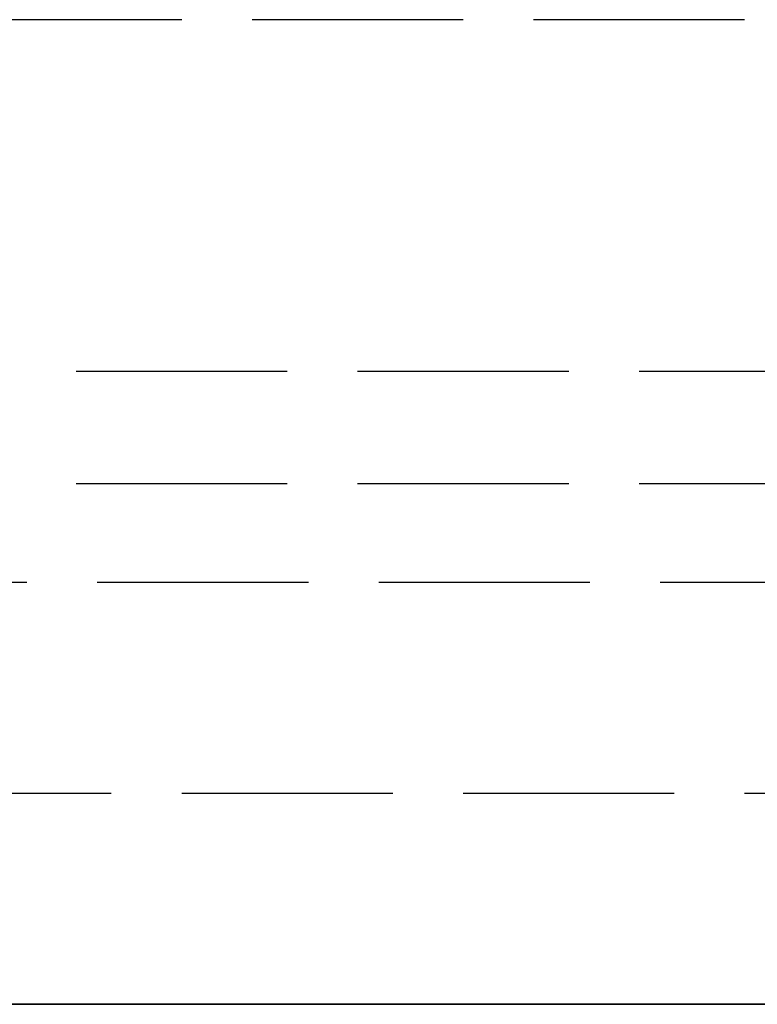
# Model space of a CAD drawing. Header units: millimetres. Extents: x -108 to 0, y 0 to 486.
# Tile 18 of 48: x -24.9 to -19.66, y 0 to 7. Entities that reach past the tile are written whole.
import ezdxf

# ---------------------------------------------------------------- set-up
doc = ezdxf.new("R2010")
doc.units = ezdxf.units.MM
doc.header["$LTSCALE"] = 10
doc.linetypes.add('ALLCAD_Strich', pattern=[0.2, 0.15, -0.05])
doc.layers.add('BESCH_KONT_sich_schn_ansi_2d', color=40, linetype='Continuous')
doc.layers.add('BESCH_KONT_sich_schn_grun_2d', color=10, linetype='Continuous')

msp = doc.modelspace()

# ---------------------------------------------------------------- linework, layer by layer
at = {"layer": 'BESCH_KONT_sich_schn_ansi_2d', "linetype": 'ALLCAD_Strich'}
for p, q in [((-5, 0, 47.8), (-107.4, 0, 47.8)), ((-5, 0, 52.8), (-107.4, 0, 52.8)), ((-5, 0, 431.8), (-107.4, 0, 431.8)), ((-5, 0, 436.8), (-107.4, 0, 436.8)), ((-107.4, 0, 436.7898), (-5, 0, 436.7898)), ((-107.4, 0, 436.8205), (-5, 0, 436.8205)), ((-107.4, 0, 52.8205), (-5, 0, 52.8205)), ((-107.4, 0, 52.7898), (-5, 0, 52.7898)), ((-5.0018, 0, 436.9228), (-107.3982, 0, 436.9228)), ((-5.0018, 0, 436.9536), (-107.3982, 0, 436.9536)), ((-5.0018, 0, 52.9536), (-107.3982, 0, 52.9536)), ((-5.0018, 0, 52.9228), (-107.3982, 0, 52.9228)), ((-8.2, 0, 56.8), (-104.2, 0, 56.8)), ((-8.2, 0, 440.8), (-104.2, 0, 440.8)), ((-8.2, 0, 56), (-104.2, 0, 56)), ((-8.2, 0, 440), (-104.2, 0, 440)), ((-101.3, 0, 472.7), (-10.9, 0, 472.7)), ((-101.3, 0, 468.9), (-10.9, 0, 468.9)), ((-101.3, 0, 88.7), (-10.9, 0, 88.7)), ((-101.3, 0, 84.9), (-10.9, 0, 84.9)), ((-101.3, 0, 74.7), (-10.9, 0, 74.7)), ((-101.3, 0, 70.9), (-10.9, 0, 70.9)), ((-101.3, 0, 458.7), (-10.9, 0, 458.7)), ((-101.3, 0, 454.9), (-10.9, 0, 454.9)), ((-12.3, 0, 50.3), (-100.1, 0, 50.3)), ((-12.3, 0, 434.3), (-100.1, 0, 434.3)), ((-99.3, 0, 508.8), (-12.9, 0, 508.8)), ((-99.3, 0, 503), (-12.9, 0, 503)), ((-99.3, 0, 124.8), (-12.9, 0, 124.8)), ((-99.3, 0, 119), (-12.9, 0, 119)), ((-89.75, 0, 27), (-9.75, 0, 27)), ((-89.75, 0, 411), (-9.75, 0, 411)), ((-86.75, 0, 7), (-12.75, 0, 7)), ((-86.75, 0, 391), (-12.75, 0, 391)), ((-68, 0, 30), (-9.75, 0, 30)), ((-68, 0, 414), (-9.75, 0, 414)), ((-68, 0, 28.5), (-9.75, 0, 28.5)), ((-68, 0, 412.5), (-9.75, 0, 412.5)), ((-36.8, 0, 47), (-15, 0, 47)), ((-36.8, 0, 431), (-15, 0, 431)), ((-33.5, 0, 435.0691), (-6, 0, 435.0691)), ((-33.5, 0, 435.0998), (-6, 0, 435.0998)), ((-33.5, 0, 51.0998), (-6, 0, 51.0998)), ((-33.5, 0, 51.0691), (-6, 0, 51.0691)), ((-24.3, 0, 45.5), (-27.9, 0, 45.5)), ((-24.3, 0, 429.5), (-27.9, 0, 429.5)), ((-26.75, 0, 4.3259), (-7.25, 0, 4.3259)), ((-26.75, 0, 388.3259), (-7.25, 0, 388.3259)), ((-26.75, 0, 19.6685), (-22.22, 0, 19.6685)), ((-26.75, 0, 11.8127), (-7.25, 0, 11.8127)), ((-26.75, 0, 11.8258), (-19.0472, 0, 11.8258)), ((-26.75, 0, 403.6685), (-22.22, 0, 403.6685)), ((-26.75, 0, 395.8127), (-7.25, 0, 395.8127)), ((-26.75, 0, 395.8258), (-19.2972, 0, 395.8258)), ((-26.45, 0, 46), (-19.95, 0, 46)), ((-26.45, 0, 430), (-19.95, 0, 430)), ((-7.35, 0, 21.2506), (-26.4, 0, 21.2506)), ((-26.4, 0, 15.5727), (-18.123, 0, 15.5727)), ((-26.4, 0, 15.591), (-18.103, 0, 15.591)), ((-26.4, 0, 29.1762), (-22.22, 0, 29.1762)), ((-26.4, 0, 26.9873), (-7.6, 0, 26.9873)), ((-26.4, 0, 27.4791), (-22.22, 0, 27.4791)), ((-26.4, 0, 27.4262), (-22.22, 0, 27.4262)), ((-26.4, 0, 21.4792), (-7.35, 0, 21.4792)), ((-26.4, 0, 27.4792), (-22.22, 0, 27.4792)), ((-24.5864, 0, 45), (-26.4, 0, 45)), ((-24.5864, 0, 429), (-26.4, 0, 429)), ((-7.35, 0, 405.2506), (-26.4, 0, 405.2506)), ((-26.4, 0, 399.5727), (-18.373, 0, 399.5727)), ((-26.4, 0, 399.591), (-18.353, 0, 399.591)), ((-26.4, 0, 413.1762), (-22.22, 0, 413.1762)), ((-26.4, 0, 410.9873), (-7.6, 0, 410.9873)), ((-26.4, 0, 411.4791), (-22.22, 0, 411.4791)), ((-26.4, 0, 411.4262), (-22.22, 0, 411.4262)), ((-26.4, 0, 405.4792), (-7.35, 0, 405.4792)), ((-26.4, 0, 411.4792), (-22.22, 0, 411.4792)), ((-26.3, 0, 35), (-15, 0, 35)), ((-26.3, 0, 419), (-15, 0, 419)), ((-26.2, 0, 2.6688), (-7.25, 0, 2.6688)), ((-26.2, 0, 2.6), (-7.0907, 0, 2.6)), ((-6.2, 0, 1.9876), (-26.2, 0, 1.9876)), ((-26.2, 0, 386.6688), (-7.25, 0, 386.6688)), ((-26.2, 0, 386.6), (-7.0907, 0, 386.6)), ((-6.2, 0, 385.9876), (-26.2, 0, 385.9876)), ((-26.1, 0, 2.7155), (-2.5, 0, 2.7155)), ((-26.1, 0, 2.7731), (-24.1, 0, 2.7836)), ((-26.1, 0, 4.2732), (-24.1, 0, 4.2836)), ((-26.1, 0, 1.2155), (-2.5, 0, 1.2155)), ((-2.5, 0, 1.0532), (-26.1, 0, 1.0532)), ((-26.1, 0, 386.7155), (-2.5, 0, 386.7155)), ((-26.1, 0, 386.7731), (-24.1, 0, 386.7836)), ((-26.1, 0, 388.2732), (-24.1, 0, 388.2836)), ((-26.1, 0, 385.2155), (-2.5, 0, 385.2155)), ((-2.5, 0, 385.0532), (-26.1, 0, 385.0532)), ((-26.1, 0, 2.4851), (-13, 0, 2.4851)), ((-13, 0, 2.4249), (-26.1, 0, 2.4249)), ((-26.1, 0, 2.4223), (-8.2, 0, 2.4223)), ((-2.5, 0, 2.5532), (-26.1, 0, 2.5532)), ((-8.2, 0, 3.9223), (-26.1, 0, 3.9223)), ((-26.1, 0, 1.1851), (-13, 0, 1.1851)), ((-13, 0, 1.1249), (-26.1, 0, 1.1249)), ((-26.1, 0, 3.0137), (-6.5, 0, 3.0137)), ((-26.1, 0, 1.5136), (-2.5, 0, 1.5136)), ((-26.1, 0, 1.1), (-6.2, 0, 1.1)), ((-26.1, 0, 386.4851), (-13, 0, 386.4851)), ((-13, 0, 386.4249), (-26.1, 0, 386.4249)), ((-26.1, 0, 386.4223), (-8.2, 0, 386.4223)), ((-2.5, 0, 386.5532), (-26.1, 0, 386.5532)), ((-8.2, 0, 387.9223), (-26.1, 0, 387.9223)), ((-26.1, 0, 385.1851), (-13, 0, 385.1851)), ((-13, 0, 385.1249), (-26.1, 0, 385.1249)), ((-26.1, 0, 387.0137), (-6.5, 0, 387.0137)), ((-26.1, 0, 385.5136), (-2.5, 0, 385.5136)), ((-26.1, 0, 385.1), (-6.2, 0, 385.1)), ((-7.7, 0, 429.3), (-25.9, 0, 429.3)), ((-7.7, 0, 45.3), (-25.9, 0, 45.3)), ((-25.7, 0, 33.2994), (-20.7, 0, 33.2994)), ((-25.7, 0, 417.2994), (-20.7, 0, 417.2994)), ((-11.8245, 0, 0.4876), (-25.4755, 0, 0.4876)), ((-11.8245, 0, 384.4876), (-25.4755, 0, 384.4876)), ((-12.1359, 0, 0.4723), (-25.1641, 0, 0.4723)), ((-12.1359, 0, 384.4723), (-25.1641, 0, 384.4723)), ((-12.1359, 0, 1.9723), (-25.1641, 0, 1.9723)), ((-12.1359, 0, 385.9723), (-25.1641, 0, 385.9723)), ((-24.9004, 0, 32.5), (-21.4996, 0, 32.5)), ((-24.9004, 0, 416.5), (-21.4996, 0, 416.5)), ((-9.65, 0, 45.3406), (-24.65, 0, 45.3406)), ((-21.6, 0, 42.987), (-24.65, 0, 42.987)), ((-24.65, 0, 45.3406), (-24.65, 0, 42.987)), ((-9.65, 0, 429.3406), (-24.65, 0, 429.3406)), ((-21.6, 0, 426.987), (-24.65, 0, 426.987)), ((-24.65, 0, 429.3406), (-24.65, 0, 426.987)), ((-24.5864, 0, 35), (-24.5864, 0, 45)), ((-24.5864, 0, 419), (-24.5864, 0, 429)), ((-24.5864, 0, 429), (-21.8435, 0, 429)), ((-24.5864, 0, 45), (-21.8435, 0, 45)), ((-24.3, 0, 45.145), (-24.3, 0, 45.5)), ((-24.3, 0, 45.5), (-17.3, 0, 45.5)), ((-24.3, 0, 47), (-24.3, 0, 45.5)), ((-24.3, 0, 429.145), (-24.3, 0, 429.5)), ((-24.3, 0, 429.5), (-17.3, 0, 429.5)), ((-24.3, 0, 431), (-24.3, 0, 429.5)), ((-24.2, 0, 0.4876), (-24.2, 0, 1.9876)), ((-24.2, 0, 384.4876), (-24.2, 0, 385.9876)), ((-24.1, 0, 2.7836), (-14.5, 0, 2.7836)), ((-24.1, 0, 4.2836), (-14.5, 0, 4.2836)), ((-24.1, 0, 2.7836), (-24.1, 0, 4.2836)), ((-24.1, 0, 386.7836), (-14.5, 0, 386.7836)), ((-24.1, 0, 388.2836), (-14.5, 0, 388.2836)), ((-24.1, 0, 386.7836), (-24.1, 0, 388.2836)), ((-24.1, 0, 0.4723), (-24.1, 0, 1.9723)), ((-24.1, 0, 384.4723), (-24.1, 0, 385.9723)), ((-22.22, 0, 21.2315), (-20.47, 0, 21.2315)), ((-22.22, 0, 21.2315), (-22.22, 0, 19.6685)), ((-22.22, 0, 27.4792), (-22.22, 0, 29.1762)), ((-22.22, 0, 9.0987), (-22.22, 0, 8.7322)), ((-22.22, 0, 19.6685), (-22.22, 0, 9.0987)), ((-22.22, 0, 27.0125), (-22.22, 0, 21.2315)), ((-22.22, 0, 27.4792), (-22.22, 0, 27.0125)), ((-22.22, 0, 27.0125), (-20.47, 0, 27.0125)), ((-20.47, 0, 27.4219), (-22.22, 0, 27.4219)), ((-20.47, 0, 19.842), (-22.22, 0, 19.842)), ((-22.22, 0, 9.0987), (-10.22, 0, 9.0987)), ((-22.22, 0, 8.7322), (-10.22, 0, 8.7322)), ((-22.22, 0, 19.732), (-20.47, 0, 19.732)), ((-22.22, 0, 405.2315), (-20.47, 0, 405.2315)), ((-22.22, 0, 405.2315), (-22.22, 0, 403.6685)), ((-22.22, 0, 411.4792), (-22.22, 0, 413.1762)), ((-22.22, 0, 393.0987), (-22.22, 0, 392.7322)), ((-22.22, 0, 403.6685), (-22.22, 0, 393.0987)), ((-22.22, 0, 411.0125), (-22.22, 0, 405.2315)), ((-22.22, 0, 411.4792), (-22.22, 0, 411.0125)), ((-22.22, 0, 411.0125), (-20.47, 0, 411.0125)), ((-20.47, 0, 411.4219), (-22.22, 0, 411.4219)), ((-20.47, 0, 403.842), (-22.22, 0, 403.842)), ((-22.22, 0, 393.0987), (-10.22, 0, 393.0987)), ((-22.22, 0, 392.7322), (-10.22, 0, 392.7322)), ((-22.22, 0, 403.732), (-20.47, 0, 403.732)), ((-21.8435, 0, 45), (-17.3, 0, 45)), ((-21.8435, 0, 35), (-21.8435, 0, 45)), ((-21.8435, 0, 429), (-17.3, 0, 429)), ((-21.8435, 0, 419), (-21.8435, 0, 429)), ((-21.6, 0, 43.0234), (-12.6, 0, 43.0234)), ((-21.6, 0, 43.0234), (-21.6, 0, 42.987)), ((-21.6, 0, 47.087), (-12.6, 0, 47.087)), ((-21.6, 0, 45.7734), (-12.6, 0, 45.7734)), ((-21.6, 0, 45.7734), (-21.6, 0, 43.0234)), ((-21.6, 0, 45.8039), (-12.6, 0, 45.8039)), ((-21.6, 0, 45.8039), (-21.6, 0, 45.7734)), ((-21.6, 0, 47.86), (-12.6, 0, 47.86)), ((-21.6, 0, 47.86), (-21.6, 0, 45.8039)), ((-21.6, 0, 48.4546), (-12.6, 0, 48.4546)), ((-21.6, 0, 48.4546), (-21.6, 0, 47.86)), ((-21.6, 0, 47.1507), (-12.6, 0, 47.1507)), ((-21.6, 0, 427.0234), (-12.6, 0, 427.0234)), ((-21.6, 0, 427.0234), (-21.6, 0, 426.987)), ((-21.6, 0, 431.087), (-12.6, 0, 431.087)), ((-21.6, 0, 429.7734), (-12.6, 0, 429.7734)), ((-21.6, 0, 429.7734), (-21.6, 0, 427.0234)), ((-21.6, 0, 429.8039), (-12.6, 0, 429.8039)), ((-21.6, 0, 429.8039), (-21.6, 0, 429.7734)), ((-21.6, 0, 431.86), (-12.6, 0, 431.86)), ((-21.6, 0, 431.86), (-21.6, 0, 429.8039)), ((-21.6, 0, 432.4546), (-12.6, 0, 432.4546)), ((-21.6, 0, 432.4546), (-21.6, 0, 431.86)), ((-21.6, 0, 431.1507), (-12.6, 0, 431.1507)), ((-21.4996, 0, 32.5), (-20.7, 0, 33.2994)), ((-21.4996, 0, 416.5), (-20.7, 0, 417.2994)), ((-21.3, 0, 2.9547), (-21.3, 0, 2.9351)), ((-21.3, 0, 386.9547), (-21.3, 0, 386.9351)), ((-21.1, 0, 2.9547), (-21.1, 0, 2.9351)), ((-21.1, 0, 386.9547), (-21.1, 0, 386.9351)), ((-21, 0, 430.7071), (-21, 0, 431)), ((-21, 0, 430.7071), (-12.4, 0, 430.7071)), ((-21, 0, 46.7071), (-21, 0, 47)), ((-21, 0, 46.7071), (-12.4, 0, 46.7071)), ((-20.8, 0, 47), (-20.8, 0, 37)), ((-19.3303, 0, 37), (-20.8, 0, 37)), ((-20.8, 0, 431), (-20.8, 0, 421)), ((-19.3303, 0, 421), (-20.8, 0, 421)), ((-20.7, 0, 33.2994), (-20.7, 0, 35)), ((-20.7, 0, 417.2994), (-20.7, 0, 419)), ((-20.7, 0, 431.3), (-20.7, 0, 431.4)), ((-20.4, 0, 431.4), (-20.7, 0, 431.4)), ((-20.7, 0, 431.3), (-20.4, 0, 431.3)), ((-20.4, 0, 47.4), (-20.7, 0, 47.4)), ((-20.7, 0, 47.3), (-20.7, 0, 47.4)), ((-20.7, 0, 47.3), (-20.4, 0, 47.3)), ((-20.7, 0, 35), (-20.7, 0, 46)), ((-20.7, 0, 419), (-20.7, 0, 430)), ((-20.47, 0, 19.6685), (-7.25, 0, 19.6685)), ((-20.47, 0, 19.6685), (-20.47, 0, 21.2315)), ((-20.47, 0, 29.1762), (-20.47, 0, 27.4792)), ((-20.47, 0, 27.0125), (-20.47, 0, 27.4792)), ((-20.47, 0, 21.2315), (-20.47, 0, 27.0125)), ((-20.47, 0, 10.8486), (-20.47, 0, 19.6685)), ((-20.47, 0, 10.8486), (-20.47, 0, 10.4821)), ((-11.97, 0, 10.8486), (-20.47, 0, 10.8486)), ((-11.97, 0, 10.4821), (-20.47, 0, 10.4821)), ((-20.47, 0, 29.1762), (-7.35, 0, 29.1762)), ((-20.47, 0, 27.4262), (-7.35, 0, 27.4262)), ((-20.47, 0, 27.4791), (-7.35, 0, 27.4791)), ((-20.47, 0, 27.4792), (-7.35, 0, 27.4792)), ((-20.47, 0, 403.6685), (-7.25, 0, 403.6685)), ((-20.47, 0, 403.6685), (-20.47, 0, 405.2315)), ((-20.47, 0, 413.1762), (-20.47, 0, 411.4792)), ((-20.47, 0, 411.0125), (-20.47, 0, 411.4792)), ((-20.47, 0, 405.2315), (-20.47, 0, 411.0125)), ((-20.47, 0, 394.8486), (-20.47, 0, 403.6685)), ((-20.47, 0, 394.8486), (-20.47, 0, 394.4821)), ((-11.97, 0, 394.8486), (-20.47, 0, 394.8486)), ((-11.97, 0, 394.4821), (-20.47, 0, 394.4821)), ((-20.47, 0, 413.1762), (-7.35, 0, 413.1762)), ((-20.47, 0, 411.4262), (-7.35, 0, 411.4262)), ((-20.47, 0, 411.4791), (-7.35, 0, 411.4791)), ((-20.47, 0, 411.4792), (-7.35, 0, 411.4792)), ((-20.4, 0, 431.6414), (-13, 0, 431.6414)), ((-20.4, 0, 431.3), (-13, 0, 431.3)), ((-20.4, 0, 431), (-20.4, 0, 431.3)), ((-20.4, 0, 431.3), (-20.4, 0, 431.4)), ((-20.4, 0, 431.4), (-13, 0, 431.4)), ((-20.4, 0, 431.7), (-20.4, 0, 431.4)), ((-20.4, 0, 431.7), (-13, 0, 431.7)), ((-20.4, 0, 47.3), (-13, 0, 47.3)), ((-20.4, 0, 47), (-20.4, 0, 47.3)), ((-20.4, 0, 47.3), (-20.4, 0, 47.4)), ((-20.4, 0, 47.4), (-13, 0, 47.4)), ((-20.4, 0, 47.6414), (-13, 0, 47.6414)), ((-20.4, 0, 47.7), (-13, 0, 47.7)), ((-20.4, 0, 47.7), (-20.4, 0, 47.4)), ((-20.1, 0, 4.206), (-20.1, 0, 4.1683)), ((-20.1, 0, 388.206), (-20.1, 0, 388.1683)), ((-6.1243, 0, 430), (-19.95, 0, 430)), ((-6.1243, 0, 46), (-19.95, 0, 46)), ((-19.95, 0, 46), (-19.95, 0, 47)), ((-19.95, 0, 430), (-19.95, 0, 431)), ((-19.9, 0, 4.206), (-19.9, 0, 4.1683)), ((-19.9, 0, 388.206), (-19.9, 0, 388.1683))]:
    msp.add_line(p, q, dxfattribs=at)
at = {"layer": 'BESCH_KONT_sich_schn_ansi_2d', "linetype": 'ALLCAD_Strich', "extrusion": (0, 1, 0)}
for centre, radius, start, end in [((23.2, 42.9), 2.5, 63.89612, 122.85988), ((23.2, 426.9), 2.5, 63.89612, 122.85988), ((21, 431.3), 0.3, 180, 270), ((21, 47.3), 0.3, 180, 270)]:
    msp.add_arc(centre, radius, start, end, dxfattribs=at)
at = {"layer": 'BESCH_KONT_sich_schn_ansi_2d', "linetype": 'ALLCAD_Strich', "extrusion": (0, -1, 0)}
for centre in [(-20.4, 431.4), (-20.4, 47.4)]:
    msp.add_arc(centre, 0.3, 90, 180, dxfattribs=at)
for centre, major_axis, ratio, start_param, end_param in [((-24.65, 0, 43.5906), (-1.75, 0), 0.999986, -1.570796, 0), ((-24.65, 0, 41.2371), (-1.75, 0), 0.999986, -1.570796, 0), ((-24.65, 0, 427.5906), (-1.75, 0), 0.999986, -1.570796, 0), ((-24.65, 0, 425.2371), (-1.75, 0), 0.999986, -1.570796, 0), ((-21.2, 0, 2.9351), (0.1, 0), 0.005236, -1.570796, 4.712389), ((-21.2, 0, 386.9351), (0.1, 0), 0.005236, -1.570796, 4.712389), ((-20, 0, 4.206), (0.1, 0), 0.005236, -1.570796, 4.712389), ((-20, 0, 4.1683), (-0.1, 0), 0.005236, -4.712389, 1.570796), ((-20, 0, 388.206), (0.1, 0), 0.005236, -1.570796, 4.712389), ((-20, 0, 388.1683), (-0.1, 0), 0.005236, -4.712389, 1.570796)]:
    msp.add_ellipse(centre, major_axis=major_axis, ratio=ratio, start_param=start_param, end_param=end_param, dxfattribs=at)
at = {"layer": 'BESCH_KONT_sich_schn_ansi_2d', "linetype": 'ALLCAD_Strich', "extrusion": (0, 1, 0)}
for centre, major_axis, ratio, start_param, end_param in [((-21.2, 0, 2.9547), (-0.1, 0), 0.005236, -7.853981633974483, -1.570796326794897), ((-21.2, 0, 386.9547), (-0.1, 0), 0.005236, -7.853981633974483, -1.570796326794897), ((-20.7, 0, 430.7389), (-0.2035, 0, 0.2204), 0.561442, 0.343376, 1.024573), ((-20.7, 0, 46.7389), (-0.2035, 0, 0.2204), 0.561442, 0.343376, 1.024573), ((-20.4863, 0, 430.9899), (-0.2568, 0, 0.155), 0.650355, 0.000008, 1.196735), ((-20.4863, 0, 46.9899), (-0.2568, 0, 0.155), 0.650355, 0.000008, 1.196735), ((-20.4, 0, 431.3), (-0.3, 0, 0), 0.707107, 0.000003, 1.570723), ((-20.4, 0, 47.3), (-0.3, 0, 0), 0.707107, 0.000003, 1.570723), ((-20.9484, 0, 431.5033), (0.0955, 0, 0.5658), 0.954477, 1.39569, 1.964523), ((-20.9484, 0, 47.5033), (0.0955, 0, 0.5658), 0.954477, 1.39569, 1.964523)]:
    msp.add_ellipse(centre, major_axis=major_axis, ratio=ratio, start_param=start_param, end_param=end_param, dxfattribs=at)
at = {"layer": 'BESCH_KONT_sich_schn_ansi_2d', "linetype": 'ALLCAD_Strich'}
for points in [[(-24.5864, 0, 45), (-24.4923, 0, 45.0491), (-24.3962, 0, 45.0979), (-24.3, 0, 45.145)], [(-24.5864, 0, 429), (-24.4923, 0, 429.0491), (-24.3962, 0, 429.0979), (-24.3, 0, 429.145)]]:
    msp.add_open_spline(points, degree=3, dxfattribs=at)
for points, knots in [([(-20.7, 0, 430.951), (-20.729, 0, 430.9243), (-20.7597, 0, 430.8976), (-20.7919, 0, 430.8707), (-20.8242, 0, 430.8438), (-20.858, 0, 430.8168), (-20.8928, 0, 430.7896), (-20.9277, 0, 430.7624), (-20.9635, 0, 430.735), (-21, 0, 430.7071)], [0, 0, 0, 0, 0.333333, 0.333333, 0.333333, 0.666667, 0.666667, 0.666667, 1, 1, 1, 1]), ([(-21, 0, 430.7071), (-20.9844, 0, 430.7411), (-20.9685, 0, 430.7743), (-20.9523, 0, 430.8061), (-20.9361, 0, 430.838), (-20.9196, 0, 430.8686), (-20.9026, 0, 430.8984), (-20.8856, 0, 430.9282), (-20.868, 0, 430.957), (-20.85, 0, 430.9849)], [0, 0, 0, 0, 0.333333, 0.333333, 0.333333, 0.666667, 0.666667, 0.666667, 1, 1, 1, 1]), ([(-20.7, 0, 46.951), (-20.729, 0, 46.9243), (-20.7597, 0, 46.8976), (-20.7919, 0, 46.8707), (-20.8242, 0, 46.8438), (-20.858, 0, 46.8168), (-20.8928, 0, 46.7896), (-20.9277, 0, 46.7624), (-20.9635, 0, 46.735), (-21, 0, 46.7071)], [0, 0, 0, 0, 0.333333, 0.333333, 0.333333, 0.666667, 0.666667, 0.666667, 1, 1, 1, 1]), ([(-21, 0, 46.7071), (-20.9844, 0, 46.7411), (-20.9685, 0, 46.7743), (-20.9523, 0, 46.8061), (-20.9361, 0, 46.838), (-20.9196, 0, 46.8686), (-20.9026, 0, 46.8984), (-20.8856, 0, 46.9282), (-20.868, 0, 46.957), (-20.85, 0, 46.9849)], [0, 0, 0, 0, 0.333333, 0.333333, 0.333333, 0.666667, 0.666667, 0.666667, 1, 1, 1, 1]), ([(-20.85, 0, 430.9849), (-20.8365, 0, 431.006), (-20.8101, 0, 431.0451), (-20.7737, 0, 431.0974), (-20.7526, 0, 431.1293), (-20.7432, 0, 431.145)], [0.0000005, 0.0000005, 0.0000005, 0.0000005, 0.3333333, 0.6666667, 0.9999951, 0.9999951, 0.9999951, 0.9999951]), ([(-20.85, 0, 46.9849), (-20.8365, 0, 47.006), (-20.8101, 0, 47.0451), (-20.7737, 0, 47.0974), (-20.7526, 0, 47.1293), (-20.7432, 0, 47.145)], [0.0000005, 0.0000005, 0.0000005, 0.0000005, 0.3333333, 0.6666667, 0.9999951, 0.9999951, 0.9999951, 0.9999951]), ([(-20.7, 0, 431.4), (-20.7, 0, 431.4212), (-20.6965, 0, 431.4424), (-20.6897, 0, 431.4628), (-20.6828, 0, 431.4832), (-20.6726, 0, 431.5029), (-20.6595, 0, 431.5212), (-20.6463, 0, 431.5395), (-20.6301, 0, 431.5563), (-20.6116, 0, 431.5712), (-20.593, 0, 431.586), (-20.572, 0, 431.5989), (-20.5494, 0, 431.6094), (-20.5267, 0, 431.6198), (-20.5024, 0, 431.6279), (-20.4772, 0, 431.6333), (-20.4521, 0, 431.6387), (-20.426, 0, 431.6414), (-20.4, 0, 431.6414)], [0, 0, 0, 0, 0.166667, 0.166667, 0.166667, 0.333333, 0.333333, 0.333333, 0.5, 0.5, 0.5, 0.666667, 0.666667, 0.666667, 0.833333, 0.833333, 0.833333, 1, 1, 1, 1]), ([(-20.4863, 0, 431.2021), (-20.5028, 0, 431.1747), (-20.5406, 0, 431.1196), (-20.612, 0, 431.0358), (-20.6692, 0, 430.9795), (-20.7, 0, 430.951)], [0.0000006, 0.0000006, 0.0000006, 0.0000006, 0.3333333, 0.6666667, 0.9999992, 0.9999992, 0.9999992, 0.9999992]), ([(-20.7, 0, 47.4), (-20.7, 0, 47.4212), (-20.6965, 0, 47.4424), (-20.6897, 0, 47.4628), (-20.6828, 0, 47.4832), (-20.6726, 0, 47.5029), (-20.6595, 0, 47.5212), (-20.6463, 0, 47.5395), (-20.6301, 0, 47.5563), (-20.6116, 0, 47.5712), (-20.593, 0, 47.586), (-20.572, 0, 47.5989), (-20.5494, 0, 47.6094), (-20.5267, 0, 47.6198), (-20.5024, 0, 47.6279), (-20.4772, 0, 47.6333), (-20.4521, 0, 47.6387), (-20.426, 0, 47.6414), (-20.4, 0, 47.6414)], [0, 0, 0, 0, 0.166667, 0.166667, 0.166667, 0.333333, 0.333333, 0.333333, 0.5, 0.5, 0.5, 0.666667, 0.666667, 0.666667, 0.833333, 0.833333, 0.833333, 1, 1, 1, 1]), ([(-20.4863, 0, 47.2021), (-20.5028, 0, 47.1747), (-20.5406, 0, 47.1196), (-20.612, 0, 47.0358), (-20.6692, 0, 46.9795), (-20.7, 0, 46.951)], [0.0000006, 0.0000006, 0.0000006, 0.0000006, 0.3333333, 0.6666667, 0.9999994, 0.9999994, 0.9999994, 0.9999994])]:
    msp.add_open_spline(points, degree=3, knots=knots, dxfattribs=at)
at = {"layer": 'BESCH_KONT_sich_schn_grun_2d', "linetype": 'ALLCAD_Strich'}
for p, q in [((-11.7494, 7), (-54.0494, 7)), ((-4.9994, 4.5), (-107.3994, 4.5)), ((-4.9994, 3.7), (-107.3994, 3.7)), ((-38.3494, 3), (-9.7494, 3)), ((-89.7494, 1.5), (-9.7494, 1.5)), ((-39.3494, 0), (-9.7494, 0))]:
    msp.add_line(p, q, dxfattribs=at)

doc.saveas('drawing.dxf')
